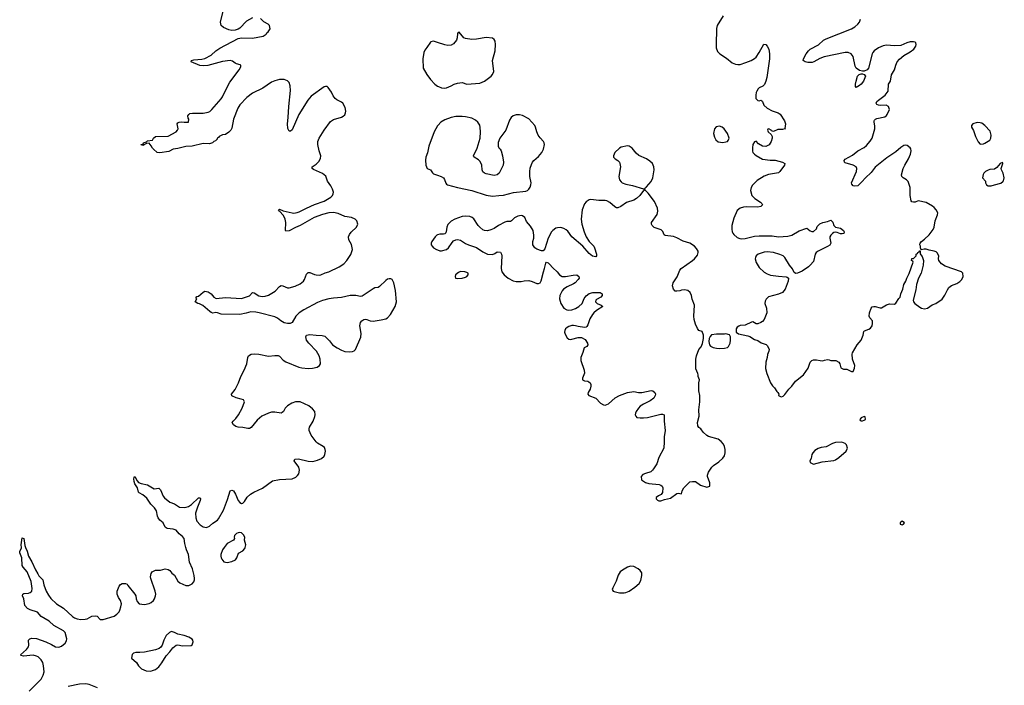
# Model space of a CAD drawing. Header units: inches. Extents: x 1449224 to 1618377, y 389895 to 532950.
# Tile 74 of 105: x 1544739 to 1557134, y 488264 to 496642. Entities that reach past the tile are written whole.
import ezdxf

# ---------------------------------------------------------------- set-up
doc = ezdxf.new("R2010")
doc.units = ezdxf.units.IN
doc.header["$MEASUREMENT"] = 0
for name, color, linetype in [('B5448', 7, 'Continuous'), ('B5449', 7, 'Continuous'), ('B5458', 7, 'Continuous'), ('B5459', 7, 'Continuous')]:
    doc.layers.add(name, color=color, linetype=linetype)

msp = doc.modelspace()

# ---------------------------------------------------------------- linework, layer by layer
at = {"layer": 'B5448', "color": 6, "elevation": 600}
for points in [[(1544857, 488190), (1545010, 488342), (1545036, 488390), (1545046, 488434), (1545039, 488510), (1545031, 488550), (1545010, 488584), (1544970, 488622), (1544950, 488632), (1544910, 488642), (1544786, 488630), (1544758, 488638), (1544749, 488649), (1544825, 488715), (1544851, 488749), (1544856, 488770), (1544850, 488831), (1544866, 488850), (1544890, 488858), (1544950, 488852), (1545070, 488812), (1545139, 488779), (1545190, 488749), (1545230, 488743), (1545265, 488755), (1545310, 488793), (1545330, 488824), (1545334, 488850), (1545310, 488927), (1545290, 488950), (1545170, 489018), (1545110, 489071), (1545009, 489129), (1544963, 489183), (1544870, 489214), (1544836, 489230), (1544804, 489270), (1544792, 489352), (1544774, 489390), (1544778, 489410), (1544790, 489418), (1544850, 489424), (1544870, 489430), (1544893, 489450), (1544898, 489482), (1544882, 489570), (1544834, 489694), (1544781, 489750), (1544770, 489770), (1544765, 489870), (1544741, 489930), (1544739, 489950), (1544761, 489990), (1544760, 490000)], [(1544812, 490000), (1544831, 489950), (1544848, 489888), (1544890, 489819), (1544936, 489716), (1544966, 489666), (1544982, 489642), (1545030, 489590), (1545042, 489530), (1545074, 489450), (1545100, 489400), (1545130, 489358), (1545201, 489290), (1545290, 489233), (1545402, 489130), (1545430, 489112), (1545461, 489101), (1545510, 489093), (1545565, 489095), (1545590, 489101), (1545647, 489133), (1545690, 489139), (1545714, 489134), (1545750, 489091), (1545790, 489090), (1545930, 489135), (1545963, 489157), (1545990, 489190), (1545998, 489210), (1546014, 489250), (1546019, 489290), (1546010, 489330), (1545983, 489370), (1545967, 489410), (1545967, 489450), (1545990, 489511), (1546008, 489532), (1546030, 489544), (1546070, 489543), (1546090, 489535), (1546102, 489522), (1546187, 489410), (1546199, 489390), (1546204, 489350), (1546217, 489317), (1546245, 489290), (1546310, 489282), (1546370, 489293), (1546395, 489305), (1546422, 489330), (1546435, 489350), (1546450, 489390), (1546451, 489409), (1546445, 489450), (1546390, 489610), (1546387, 489630), (1546392, 489670), (1546408, 489692), (1546430, 489705), (1546450, 489711), (1546510, 489711), (1546570, 489728), (1546610, 489723), (1546627, 489710), (1546655, 489675), (1546689, 489649), (1546730, 489574), (1546753, 489553), (1546830, 489518), (1546870, 489519), (1546910, 489540), (1546930, 489564), (1546938, 489590), (1546940, 489610), (1546936, 489644), (1546916, 489730), (1546875, 489815), (1546862, 489910), (1546839, 489970), (1546831, 490000)], [(1547313, 490000), (1547290, 489970), (1547273, 489910), (1547270, 489890), (1547274, 489870), (1547282, 489850), (1547310, 489818), (1547350, 489808), (1547410, 489820), (1547456, 489844), (1547473, 489870), (1547494, 489926), (1547550, 489955), (1547574, 489986), (1547578, 490000)], [(1545717, 488230), (1545615, 488275), (1545570, 488284), (1545490, 488280), (1545350, 488247)]]:
    msp.add_lwpolyline(points, dxfattribs=at)
msp.add_lwpolyline([(1546650, 488940), (1546624, 488930), (1546585, 488890), (1546553, 488830), (1546534, 488770), (1546516, 488744), (1546494, 488726), (1546450, 488709), (1546310, 488681), (1546250, 488675), (1546203, 488677), (1546170, 488669), (1546156, 488650), (1546146, 488606), (1546210, 488551), (1546236, 488510), (1546271, 488470), (1546330, 488445), (1546390, 488443), (1546410, 488448), (1546450, 488462), (1546490, 488497), (1546530, 488547), (1546584, 488636), (1546630, 488685), (1546665, 488735), (1546686, 488754), (1546710, 488768), (1546730, 488771), (1546790, 488759), (1546896, 488764), (1546910, 488772), (1546921, 488810), (1546918, 488830), (1546910, 488844), (1546869, 488870), (1546810, 488891), (1546730, 488909), (1546689, 488930)], close=True, dxfattribs=at)
at = {"layer": 'B5449', "color": 6, "elevation": 600}
for points in [[(1547670, 496667), (1547595, 496625), (1547510, 496536), (1547490, 496524), (1547450, 496510), (1547410, 496504), (1547370, 496514), (1547304, 496544), (1547275, 496570), (1547266, 496610), (1547299, 496750)], [(1546831, 490000), (1546818, 490050), (1546810, 490112), (1546790, 490136), (1546748, 490170), (1546710, 490215), (1546670, 490228), (1546597, 490237), (1546570, 490254), (1546545, 490310), (1546504, 490344), (1546483, 490370), (1546473, 490393), (1546460, 490460), (1546437, 490497), (1546390, 490545), (1546338, 490618), (1546290, 490660), (1546245, 490685), (1546235, 490695), (1546221, 490750), (1546190, 490799), (1546179, 490830), (1546176, 490864), (1546180, 490880), (1546190, 490891), (1546217, 490837), (1546236, 490816), (1546270, 490803), (1546350, 490787), (1546430, 490736), (1546490, 490745), (1546510, 490724), (1546546, 490646), (1546564, 490624), (1546629, 490569), (1546686, 490546), (1546750, 490506), (1546810, 490502), (1546835, 490505), (1546865, 490515), (1546900, 490540), (1546990, 490623), (1547010, 490622), (1547014, 490610), (1547011, 490591), (1546976, 490504), (1546954, 490430), (1546955, 490370), (1546971, 490330), (1547010, 490285), (1547050, 490257), (1547090, 490250), (1547130, 490268), (1547170, 490305), (1547230, 490344), (1547242, 490358), (1547304, 490470), (1547357, 490603), (1547390, 490711), (1547410, 490719), (1547431, 490710), (1547456, 490670), (1547490, 490591), (1547510, 490565), (1547530, 490551), (1547550, 490558), (1547570, 490578), (1547604, 490630), (1547645, 490670), (1547685, 490695), (1547797, 490743), (1547923, 490837), (1548010, 490856), (1548170, 490863), (1548216, 490884), (1548237, 490903), (1548253, 490927), (1548262, 490970), (1548251, 491011), (1548194, 491090), (1548203, 491110), (1548250, 491114), (1548370, 491083), (1548430, 491081), (1548490, 491096), (1548540, 491120), (1548570, 491148), (1548581, 491170), (1548587, 491210), (1548585, 491230), (1548575, 491255), (1548560, 491270), (1548490, 491310), (1548470, 491330), (1548410, 491413), (1548384, 491470), (1548383, 491490), (1548388, 491512), (1548433, 491590), (1548453, 491647), (1548459, 491670), (1548454, 491710), (1548425, 491745), (1548381, 491781), (1548270, 491830), (1548210, 491830), (1548164, 491816), (1548110, 491783), (1548080, 491750), (1548060, 491710), (1548043, 491697), (1548029, 491691), (1547950, 491702), (1547910, 491700), (1547870, 491688), (1547788, 491652), (1547730, 491601), (1547651, 491510), (1547630, 491498), (1547610, 491496), (1547550, 491509), (1547490, 491512), (1547462, 491522), (1547430, 491543), (1547415, 491570), (1547425, 491590), (1547458, 491622), (1547495, 491670), (1547539, 491750), (1547569, 491830), (1547562, 491850), (1547555, 491855), (1547527, 491867), (1547464, 491884), (1547408, 491908), (1547407, 491927), (1547453, 491987), (1547493, 492070), (1547522, 492150), (1547565, 492230), (1547597, 492310), (1547613, 492390), (1547621, 492410), (1547655, 492430), (1547690, 492436), (1547750, 492432), (1547870, 492407), (1547950, 492415), (1547993, 492413), (1548010, 492406), (1548057, 492357), (1548090, 492336), (1548251, 492270), (1548290, 492261), (1548370, 492253), (1548425, 492255), (1548484, 492270), (1548513, 492290), (1548526, 492310), (1548522, 492370), (1548508, 492410), (1548474, 492470), (1548377, 492570), (1548350, 492609), (1548341, 492650), (1548348, 492672), (1548390, 492680), (1548470, 492670), (1548547, 492667), (1548579, 492659), (1548640, 492600), (1548677, 492550), (1548736, 492510), (1548790, 492481), (1548830, 492466), (1548890, 492459), (1548930, 492464), (1548950, 492472), (1548968, 492490), (1549035, 492645), (1549037, 492690), (1549022, 492790), (1549031, 492829), (1549047, 492853), (1549070, 492869), (1549090, 492871), (1549110, 492868), (1549150, 492850), (1549189, 492849), (1549290, 492863), (1549350, 492878), (1549370, 492887), (1549408, 492930), (1549465, 493030), (1549482, 493090), (1549470, 493235), (1549451, 493331), (1549430, 493370), (1549410, 493380), (1549390, 493380), (1549370, 493374), (1549350, 493360), (1549270, 493282), (1549250, 493270), (1549210, 493267), (1549190, 493256), (1549050, 493160), (1549030, 493159), (1548969, 493171), (1548898, 493170), (1548790, 493143), (1548690, 493137), (1548632, 493128), (1548550, 493107), (1548490, 493084), (1548316, 492990), (1548257, 492950), (1548215, 492910), (1548169, 492831), (1548142, 492818), (1548110, 492816), (1548070, 492826), (1548028, 492850), (1547984, 492884), (1547950, 492901), (1547754, 492954), (1547710, 492962), (1547650, 492964), (1547590, 492946), (1547510, 492931), (1547274, 492934), (1547230, 492952), (1547210, 492955), (1547170, 492949), (1547150, 492957), (1547133, 492970), (1547045, 493045), (1547004, 493064), (1546982, 493070), (1546948, 493090), (1546968, 493130), (1546958, 493150), (1546970, 493158), (1546990, 493162), (1547050, 493214), (1547070, 493226), (1547110, 493218), (1547150, 493191), (1547185, 493150), (1547214, 493134), (1547330, 493145), (1547530, 493134), (1547630, 493168), (1547670, 493207), (1547690, 493205), (1547750, 493166), (1547790, 493158), (1547830, 493162), (1547870, 493176), (1547954, 493226), (1548010, 493285), (1548030, 493296), (1548050, 493293), (1548110, 493268), (1548130, 493267), (1548207, 493287), (1548270, 493315), (1548311, 493350), (1548324, 493370), (1548350, 493439), (1548370, 493458), (1548390, 493460), (1548450, 493433), (1548470, 493429), (1548510, 493427), (1548530, 493431), (1548584, 493456), (1548632, 493468), (1548762, 493530), (1548819, 493570), (1548857, 493610), (1548907, 493687), (1548927, 493750), (1548914, 493814), (1548881, 493870), (1548877, 493910), (1548890, 493939), (1548910, 493968), (1548977, 494030), (1548996, 494070), (1548983, 494110), (1548961, 494130), (1548918, 494150), (1548830, 494163), (1548750, 494204), (1548690, 494216), (1548630, 494212), (1548550, 494190), (1548447, 494153), (1548270, 494052), (1548212, 494028), (1548130, 493986), (1548090, 493982), (1548084, 493990), (1548089, 494090), (1548083, 494130), (1548058, 494178), (1548009, 494230), (1547998, 494250), (1548010, 494256), (1548057, 494237), (1548170, 494210), (1548192, 494208), (1548230, 494214), (1548258, 494222), (1548349, 494270), (1548450, 494314), (1548570, 494358), (1548654, 494406), (1548678, 494430), (1548686, 494450), (1548688, 494470), (1548678, 494510), (1548657, 494550), (1548615, 494610), (1548593, 494673), (1548550, 494704), (1548437, 494757), (1548422, 494770), (1548422, 494790), (1548470, 494825), (1548504, 494856), (1548526, 494894), (1548528, 494930), (1548510, 494990), (1548494, 495070), (1548494, 495110), (1548508, 495150), (1548570, 495250), (1548650, 495362), (1548690, 495386), (1548790, 495415), (1548813, 495427), (1548830, 495444), (1548842, 495470), (1548845, 495490), (1548837, 495537), (1548809, 495590), (1548790, 495605), (1548730, 495633), (1548709, 495650), (1548685, 495685), (1548665, 495730), (1548623, 495790), (1548610, 495799), (1548590, 495802), (1548570, 495797), (1548410, 495681), (1548366, 495630), (1548252, 495450), (1548170, 495255), (1548150, 495238), (1548130, 495238), (1548114, 495274), (1548110, 495330), (1548119, 495410), (1548126, 495550), (1548150, 495750), (1548146, 495810), (1548131, 495850), (1548110, 495873), (1548070, 495889), (1548010, 495889), (1547950, 495873), (1547910, 495856), (1547800, 495780), (1547670, 495715), (1547597, 495663), (1547509, 495571), (1547484, 495530), (1547430, 495390), (1547410, 495278), (1547397, 495250), (1547370, 495224), (1547330, 495196), (1547290, 495193), (1547252, 495170), (1547243, 495157), (1547227, 495150), (1547223, 495137), (1547202, 495118), (1547185, 495110), (1547167, 495093), (1547130, 495079), (1547050, 495083), (1546909, 495049), (1546830, 495045), (1546730, 495020), (1546670, 495010), (1546617, 494983), (1546505, 494965), (1546470, 494970), (1546424, 495010), (1546410, 495024), (1546396, 495056), (1546370, 495089), (1546335, 495085), (1546290, 495058), (1546270, 495066), (1546270, 495070), (1546285, 495075), (1546296, 495084), (1546298, 495090), (1546336, 495104), (1546338, 495110), (1546350, 495116), (1546410, 495126), (1546422, 495150), (1546448, 495170), (1546610, 495176), (1546709, 495230), (1546726, 495250), (1546732, 495270), (1546722, 495330), (1546730, 495342), (1546746, 495350), (1546775, 495355), (1546810, 495351), (1546866, 495354), (1546868, 495390), (1546861, 495401), (1546855, 495430), (1546869, 495450), (1546881, 495459), (1546916, 495464), (1547050, 495466), (1547110, 495479), (1547132, 495488), (1547157, 495510), (1547275, 495645), (1547292, 495670), (1547329, 495751), (1547386, 495854), (1547501, 496010), (1547521, 496050), (1547522, 496070), (1547515, 496075), (1547470, 496087), (1547450, 496096), (1547419, 496119), (1547390, 496128), (1547290, 496114), (1547106, 496066), (1547050, 496059), (1547006, 496066), (1546898, 496110), (1546902, 496130), (1546930, 496138), (1547030, 496146), (1547070, 496154), (1547150, 496197), (1547210, 496250), (1547258, 496282), (1547490, 496405), (1547530, 496414), (1547671, 496409), (1547805, 496436), (1547840, 496460), (1547850, 496478), (1547869, 496491), (1547893, 496527), (1547884, 496570), (1547867, 496587), (1547814, 496614), (1547770, 496656)], [(1550000, 496356), (1549950, 496373), (1549916, 496364), (1549910, 496358), (1549866, 496290), (1549840, 496260), (1549825, 496230), (1549816, 496150), (1549820, 496030), (1549865, 495950), (1549910, 495888), (1549964, 495830), (1550000, 495806)], [(1550000, 495305), (1549958, 495230), (1549890, 495050), (1549873, 494967), (1549853, 494910), (1549847, 494873), (1549853, 494810), (1549869, 494769), (1549911, 494751), (1549935, 494715), (1549950, 494700), (1550000, 494684)], [(1550000, 493934), (1549990, 493931), (1549969, 493910), (1549926, 493850), (1549920, 493830), (1549921, 493810), (1549930, 493793), (1549950, 493770), (1549988, 493748), (1550000, 493744)], [(1544760, 490000), (1544757, 490030), (1544770, 490118), (1544790, 490112), (1544803, 490023), (1544812, 490000)], [(1547578, 490000), (1547587, 490030), (1547569, 490090), (1547574, 490130), (1547557, 490157), (1547530, 490181), (1547510, 490186), (1547490, 490183), (1547467, 490173), (1547450, 490159), (1547442, 490150), (1547439, 490130), (1547443, 490110), (1547431, 490090), (1547351, 490050), (1547313, 490000)]]:
    msp.add_lwpolyline(points, dxfattribs=at)
at = {"layer": 'B5458', "color": 6, "elevation": 600}
msp.add_lwpolyline([(1552430, 489763), (1552391, 489750), (1552326, 489714), (1552297, 489690), (1552272, 489650), (1552247, 489574), (1552204, 489490), (1552198, 489470), (1552211, 489450), (1552224, 489444), (1552288, 489428), (1552350, 489427), (1552370, 489430), (1552410, 489450), (1552482, 489498), (1552537, 489543), (1552558, 489582), (1552573, 489647), (1552570, 489679), (1552550, 489707), (1552525, 489730), (1552470, 489760)], close=True, dxfattribs=at)
at = {"layer": 'B5459', "color": 6, "elevation": 600}
for points in [[(1553595, 496690), (1553519, 496570), (1553509, 496530), (1553505, 496325), (1553508, 496288), (1553523, 496243), (1553553, 496210), (1553638, 496158), (1553710, 496100), (1553750, 496082), (1553778, 496078), (1553810, 496079), (1553879, 496101), (1553949, 496130), (1553990, 496153), (1554010, 496171), (1554050, 496227), (1554108, 496332), (1554130, 496331), (1554150, 496307), (1554169, 496270), (1554180, 496210), (1554178, 496150), (1554144, 495916), (1554132, 495868), (1554114, 495826), (1554094, 495806), (1554050, 495786), (1554034, 495770), (1554018, 495742), (1554010, 495724), (1554004, 495690), (1554006, 495650), (1554030, 495625), (1554050, 495622), (1554070, 495627), (1554081, 495621), (1554090, 495611), (1554105, 495565), (1554148, 495528), (1554210, 495494), (1554288, 495468), (1554313, 495453), (1554367, 495370), (1554379, 495330), (1554372, 495272), (1554378, 495262), (1554370, 495266), (1554342, 495258), (1554282, 495258), (1554230, 495235), (1554202, 495242), (1554198, 495250), (1554170, 495266), (1554158, 495262), (1554154, 495250), (1554162, 495230), (1554197, 495197), (1554211, 495170), (1554211, 495150), (1554201, 495110), (1554174, 495066), (1554130, 495046), (1554090, 495049), (1554040, 495080), (1554010, 495112), (1553990, 495104), (1553970, 495072), (1553963, 495030), (1553965, 494985), (1553970, 494971), (1553988, 494948), (1554010, 494931), (1554090, 494888), (1554186, 494874), (1554250, 494873), (1554342, 494850), (1554371, 494830), (1554366, 494810), (1554310, 494730), (1554290, 494713), (1554166, 494694), (1554110, 494673), (1554021, 494619), (1553963, 494557), (1553948, 494530), (1553940, 494490), (1553957, 494430), (1553994, 494390), (1554066, 494346), (1554082, 494330), (1554088, 494310), (1554071, 494289), (1554030, 494280), (1553890, 494285), (1553850, 494282), (1553810, 494270), (1553770, 494240), (1553730, 494142), (1553706, 494050), (1553704, 494004), (1553709, 493970), (1553715, 493955), (1553730, 493936), (1553770, 493902), (1553806, 493886), (1553823, 493883), (1553870, 493888), (1553990, 493916), (1554050, 493923), (1554210, 493921), (1554290, 493909), (1554410, 493915), (1554459, 493930), (1554550, 493983), (1554650, 494019), (1554690, 493985), (1554710, 493976), (1554730, 493976), (1554769, 494010), (1554780, 494040), (1554810, 494071), (1554849, 494091), (1554910, 494103), (1554950, 494118), (1554975, 494095), (1554990, 494052), (1555010, 494031), (1555070, 494019), (1555111, 493990), (1555118, 493970), (1555112, 493950), (1555094, 493946), (1555070, 493947), (1555030, 493964), (1555010, 493967), (1554990, 493964), (1554970, 493949), (1554951, 493930), (1554939, 493910), (1554936, 493890), (1554951, 493830), (1554936, 493804), (1554910, 493785), (1554790, 493729), (1554765, 493710), (1554751, 493690), (1554730, 493598), (1554691, 493550), (1554670, 493529), (1554590, 493477), (1554532, 493450), (1554509, 493449), (1554490, 493458), (1554466, 493506), (1554430, 493554), (1554372, 493650), (1554349, 493670), (1554308, 493688), (1554229, 493710), (1554150, 493720), (1554110, 493717), (1554036, 493690), (1554012, 493670), (1554000, 493650), (1553997, 493630), (1554010, 493586), (1554050, 493522), (1554110, 493465), (1554150, 493442), (1554190, 493426), (1554290, 493412), (1554387, 493407), (1554402, 493402), (1554418, 493390), (1554411, 493350), (1554374, 493250), (1554340, 493210), (1554290, 493185), (1554167, 493153), (1554137, 493123), (1554123, 493097), (1554119, 493070), (1554141, 493010), (1554145, 492950), (1554110, 492869), (1554090, 492844), (1554071, 492830), (1554030, 492813), (1554010, 492814), (1553970, 492839), (1553950, 492834), (1553870, 492797), (1553810, 492792), (1553790, 492785), (1553771, 492770), (1553759, 492750), (1553758, 492710), (1553787, 492687), (1553904, 492664), (1553930, 492655), (1553990, 492618), (1554030, 492605), (1554075, 492575), (1554135, 492555), (1554155, 492535), (1554174, 492490), (1554171, 492470), (1554153, 492427), (1554150, 492390), (1554132, 492330), (1554129, 492250), (1554144, 492190), (1554190, 492071), (1554215, 492035), (1554241, 492010), (1554270, 491962), (1554282, 491950), (1554294, 491930), (1554292, 491910), (1554317, 491897), (1554330, 491896), (1554350, 491905), (1554370, 491923), (1554420, 491990), (1554461, 492030), (1554504, 492090), (1554605, 492170), (1554663, 492257), (1554691, 492330), (1554710, 492350), (1554730, 492360), (1554770, 492362), (1554814, 492350), (1554850, 492347), (1554870, 492358), (1554910, 492365), (1554930, 492362), (1554950, 492352), (1555014, 492350), (1555051, 492331), (1555065, 492310), (1555078, 492258), (1555110, 492242), (1555150, 492242), (1555210, 492212), (1555230, 492214), (1555250, 492254), (1555253, 492290), (1555224, 492370), (1555217, 492430), (1555221, 492450), (1555282, 492550), (1555332, 492608), (1555359, 492670), (1555365, 492715), (1555375, 492725), (1555430, 492746), (1555450, 492761), (1555469, 492790), (1555476, 492816), (1555473, 492850), (1555442, 492890), (1555434, 492910), (1555437, 492950), (1555457, 493010), (1555470, 493026), (1555490, 493033), (1555510, 493033), (1555570, 493016), (1555590, 493016), (1555650, 493051), (1555690, 493067), (1555750, 493063), (1555770, 493075), (1555807, 493133), (1555824, 493150), (1555833, 493190), (1555858, 493250), (1555870, 493310), (1555893, 493350), (1555906, 493390), (1555935, 493445), (1555986, 493590), (1555982, 493602), (1555966, 493610), (1555970, 493634), (1555990, 493634), (1556026, 493670), (1556026, 493690), (1556042, 493698), (1556046, 493710), (1556062, 493718), (1556070, 493734), (1556074, 493734), (1556073, 493693), (1556084, 493684), (1556099, 493659), (1556117, 493610), (1556114, 493550), (1556088, 493450), (1556055, 493390), (1556028, 493310), (1556019, 493241), (1555987, 493110), (1555991, 493090), (1556008, 493068), (1556070, 493023), (1556090, 493011), (1556130, 493001), (1556166, 493010), (1556226, 493054), (1556270, 493071), (1556350, 493126), (1556385, 493175), (1556418, 493242), (1556437, 493270), (1556470, 493297), (1556537, 493323), (1556574, 493346), (1556599, 493370), (1556617, 493410), (1556613, 493450), (1556595, 493470), (1556390, 493539), (1556344, 493570), (1556309, 493610), (1556305, 493630), (1556309, 493670), (1556289, 493709), (1556278, 493718), (1556249, 493729), (1556190, 493739), (1556150, 493753), (1556126, 493754), (1556086, 493746), (1556078, 493770), (1556078, 493790), (1556069, 493809), (1556075, 493830), (1556090, 493851), (1556130, 493881), (1556186, 493934), (1556237, 494003), (1556249, 494030), (1556265, 494110), (1556295, 494185), (1556296, 494210), (1556276, 494250), (1556250, 494279), (1556230, 494296), (1556150, 494339), (1556050, 494361), (1556010, 494345), (1555990, 494344), (1555969, 494349), (1555962, 494362), (1555949, 494430), (1555949, 494530), (1555925, 494605), (1555904, 494624), (1555861, 494650), (1555844, 494670), (1555840, 494690), (1555861, 494770), (1555880, 494810), (1555930, 494890), (1555954, 494950), (1555963, 494990), (1555957, 495017), (1555949, 495030), (1555910, 495059), (1555890, 495062), (1555870, 495057), (1555830, 495033), (1555770, 494978), (1555657, 494903), (1555510, 494784), (1555460, 494720), (1555385, 494650), (1555341, 494599), (1555290, 494549), (1555250, 494545), (1555230, 494549), (1555214, 494570), (1555209, 494589), (1555273, 494733), (1555279, 494770), (1555270, 494789), (1555230, 494809), (1555130, 494841), (1555121, 494850), (1555117, 494870), (1555130, 494886), (1555222, 494938), (1555290, 494991), (1555370, 495033), (1555400, 495060), (1555447, 495113), (1555470, 495151), (1555504, 495270), (1555504, 495304), (1555494, 495350), (1555495, 495370), (1555501, 495379), (1555511, 495389), (1555530, 495396), (1555630, 495419), (1555650, 495435), (1555661, 495450), (1555689, 495510), (1555675, 495550), (1555646, 495566), (1555570, 495561), (1555550, 495564), (1555530, 495575), (1555519, 495590), (1555529, 495610), (1555549, 495630), (1555635, 495690), (1555670, 495742), (1555675, 495830), (1555703, 495870), (1555715, 495946), (1555751, 496009), (1555768, 496070), (1555787, 496113), (1555814, 496146), (1555868, 496192), (1555950, 496236), (1555993, 496270), (1556019, 496310), (1556023, 496330), (1556019, 496350), (1556010, 496359), (1555990, 496365), (1555950, 496364), (1555905, 496350), (1555830, 496315), (1555750, 496312), (1555650, 496320), (1555610, 496313), (1555550, 496287), (1555495, 496250), (1555479, 496230), (1555469, 496210), (1555423, 496030), (1555409, 496011), (1555370, 495994), (1555350, 495994), (1555310, 496002), (1555271, 496031), (1555257, 496057), (1555230, 496179), (1555207, 496210), (1555170, 496230), (1555130, 496230), (1554867, 496173), (1554810, 496153), (1554737, 496110), (1554716, 496104), (1554662, 496102), (1554626, 496110), (1554602, 496130), (1554607, 496150), (1554641, 496210), (1554670, 496250), (1554692, 496270), (1554794, 496326), (1554858, 496382), (1554890, 496402), (1555210, 496525), (1555253, 496550), (1555290, 496584), (1555310, 496611), (1555323, 496650)], [(1550000, 495806), (1550010, 495799), (1550050, 495786), (1550090, 495781), (1550110, 495785), (1550170, 495808), (1550210, 495831), (1550250, 495844), (1550310, 495850), (1550370, 495830), (1550530, 495842), (1550592, 495868), (1550676, 495930), (1550693, 495950), (1550709, 495991), (1550692, 496130), (1550723, 496250), (1550729, 496330), (1550724, 496370), (1550710, 496394), (1550689, 496409), (1550610, 496418), (1550490, 496396), (1550430, 496392), (1550350, 496403), (1550330, 496413), (1550270, 496484), (1550260, 496480), (1550251, 496470), (1550245, 496415), (1550236, 496384), (1550201, 496339), (1550170, 496321), (1550130, 496318), (1550090, 496327), (1550000, 496356)], [(1550000, 494684), (1550043, 494670), (1550073, 494650), (1550088, 494630), (1550103, 494583), (1550111, 494571), (1550123, 494563), (1550250, 494530), (1550430, 494493), (1550610, 494434), (1550690, 494421), (1550770, 494427), (1550830, 494433), (1550954, 494466), (1551110, 494484), (1551130, 494490), (1551150, 494510), (1551165, 494535), (1551175, 494565), (1551177, 494590), (1551162, 494670), (1551161, 494730), (1551167, 494773), (1551181, 494819), (1551193, 494847), (1551210, 494870), (1551270, 494919), (1551312, 494970), (1551332, 495010), (1551345, 495070), (1551342, 495090), (1551332, 495110), (1551290, 495154), (1551266, 495190), (1551248, 495230), (1551234, 495290), (1551224, 495310), (1551150, 495395), (1551070, 495436), (1551030, 495446), (1550990, 495446), (1550950, 495433), (1550925, 495410), (1550905, 495375), (1550857, 495250), (1550782, 495150), (1550763, 495097), (1550762, 495050), (1550770, 495030), (1550789, 495010), (1550799, 494990), (1550816, 494930), (1550828, 494850), (1550825, 494810), (1550775, 494710), (1550750, 494689), (1550710, 494679), (1550610, 494701), (1550590, 494710), (1550570, 494725), (1550560, 494750), (1550556, 494810), (1550535, 494855), (1550516, 494876), (1550459, 494910), (1550457, 494917), (1550453, 494930), (1550497, 495023), (1550535, 495150), (1550540, 495230), (1550537, 495283), (1550530, 495314), (1550507, 495350), (1550477, 495377), (1550430, 495402), (1550350, 495420), (1550310, 495424), (1550230, 495422), (1550170, 495411), (1550090, 495382), (1550042, 495350), (1550006, 495314), (1550000, 495305)], [(1550000, 493744), (1550030, 493734), (1550050, 493733), (1550110, 493749), (1550139, 493770), (1550183, 493837), (1550202, 493858), (1550228, 493872), (1550250, 493875), (1550290, 493867), (1550350, 493824), (1550390, 493806), (1550490, 493776), (1550570, 493718), (1550630, 493692), (1550690, 493685), (1550722, 493698), (1550750, 493718), (1550790, 493715), (1550805, 493690), (1550808, 493670), (1550800, 493510), (1550808, 493468), (1550838, 493430), (1550890, 493390), (1550950, 493356), (1550990, 493345), (1551050, 493346), (1551090, 493354), (1551150, 493358), (1551190, 493348), (1551250, 493322), (1551270, 493322), (1551289, 493330), (1551305, 493355), (1551332, 493470), (1551346, 493510), (1551361, 493579), (1551370, 493591), (1551390, 493583), (1551410, 493565), (1551450, 493520), (1551507, 493470), (1551536, 493430), (1551567, 493410), (1551610, 493409), (1551708, 493428), (1551752, 493430), (1551778, 493410), (1551781, 493390), (1551771, 493370), (1551731, 493330), (1551710, 493316), (1551630, 493280), (1551585, 493250), (1551567, 493230), (1551538, 493170), (1551535, 493130), (1551550, 493068), (1551590, 493011), (1551628, 492988), (1551650, 492985), (1551690, 492989), (1551735, 493005), (1551776, 493030), (1551818, 493070), (1551847, 493133), (1551870, 493167), (1551910, 493196), (1551952, 493208), (1552047, 493207), (1552070, 493191), (1552070, 493169), (1552054, 493150), (1552000, 493120), (1551990, 493110), (1551988, 493090), (1552009, 493069), (1552058, 493050), (1552078, 493030), (1552000, 492980), (1551966, 492954), (1551948, 492932), (1551917, 492877), (1551890, 492799), (1551879, 492781), (1551870, 492772), (1551850, 492769), (1551770, 492778), (1551734, 492790), (1551710, 492792), (1551689, 492791), (1551650, 492778), (1551630, 492768), (1551609, 492750), (1551601, 492730), (1551599, 492710), (1551604, 492684), (1551630, 492636), (1551650, 492622), (1551670, 492618), (1551690, 492621), (1551770, 492641), (1551810, 492643), (1551857, 492617), (1551888, 492570), (1551891, 492550), (1551879, 492530), (1551843, 492510), (1551829, 492451), (1551804, 492390), (1551802, 492370), (1551804, 492350), (1551847, 492230), (1551848, 492192), (1551825, 492130), (1551825, 492110), (1551850, 492096), (1551890, 492091), (1551904, 492084), (1551919, 492070), (1551927, 492050), (1551928, 492030), (1551919, 491990), (1551896, 491950), (1551891, 491930), (1551903, 491910), (1551990, 491879), (1552050, 491817), (1552090, 491796), (1552110, 491791), (1552150, 491807), (1552237, 491883), (1552289, 491911), (1552390, 491948), (1552470, 491962), (1552530, 491950), (1552570, 491948), (1552690, 491975), (1552710, 491970), (1552734, 491950), (1552741, 491930), (1552739, 491910), (1552722, 491878), (1552677, 491843), (1552590, 491804), (1552550, 491777), (1552527, 491753), (1552500, 491710), (1552490, 491690), (1552488, 491670), (1552494, 491650), (1552510, 491636), (1552550, 491629), (1552590, 491629), (1552644, 491636), (1552810, 491678), (1552830, 491678), (1552851, 491670), (1552851, 491590), (1552864, 491470), (1552850, 491390), (1552853, 491327), (1552847, 491250), (1552787, 491133), (1552759, 491050), (1552716, 490990), (1552707, 490970), (1552685, 490950), (1552618, 490930), (1552585, 490915), (1552561, 490890), (1552567, 490850), (1552616, 490816), (1552657, 490803), (1552790, 490790), (1552810, 490783), (1552826, 490770), (1552836, 490750), (1552831, 490689), (1552815, 490665), (1552782, 490650), (1552753, 490627), (1552752, 490610), (1552770, 490592), (1552786, 490586), (1552810, 490586), (1552857, 490603), (1552930, 490621), (1553010, 490676), (1553030, 490681), (1553070, 490674), (1553079, 490710), (1553099, 490750), (1553175, 490825), (1553209, 490831), (1553248, 490828), (1553310, 490784), (1553390, 490758), (1553426, 490770), (1553428, 490812), (1553399, 490890), (1553399, 490910), (1553412, 490948), (1553454, 491010), (1553474, 491030), (1553542, 491078), (1553590, 491121), (1553610, 491151), (1553621, 491190), (1553621, 491230), (1553610, 491270), (1553597, 491297), (1553570, 491332), (1553530, 491360), (1553410, 491396), (1553390, 491408), (1553345, 491450), (1553312, 491490), (1553289, 491509), (1553274, 491530), (1553271, 491570), (1553292, 491650), (1553290, 491730), (1553301, 491830), (1553300, 491910), (1553290, 491970), (1553289, 492071), (1553298, 492110), (1553282, 492150), (1553282, 492170), (1553275, 492190), (1553250, 492246), (1553249, 492369), (1553258, 492410), (1553289, 492490), (1553317, 492523), (1553335, 492565), (1553347, 492630), (1553349, 492670), (1553330, 492718), (1553290, 492729), (1553270, 492755), (1553248, 492808), (1553230, 492870), (1553224, 492910), (1553232, 493050), (1553206, 493126), (1553197, 493170), (1553180, 493210), (1553150, 493233), (1553110, 493243), (1553070, 493238), (1553050, 493230), (1553010, 493223), (1552990, 493225), (1552970, 493248), (1552957, 493290), (1552964, 493330), (1553015, 493405), (1553051, 493489), (1553066, 493510), (1553210, 493610), (1553232, 493630), (1553270, 493677), (1553282, 493710), (1553280, 493730), (1553260, 493760), (1553232, 493792), (1553176, 493830), (1553090, 493852), (1553010, 493896), (1552971, 493911), (1552865, 493925), (1552854, 493934), (1552834, 493974), (1552815, 493995), (1552728, 494028), (1552703, 494050), (1552693, 494070), (1552693, 494090), (1552762, 494190), (1552771, 494230), (1552770, 494270), (1552730, 494354), (1552650, 494457), (1552615, 494490), (1552610, 494506), (1552598, 494502), (1552594, 494490), (1552547, 494430), (1552504, 494390), (1552469, 494371), (1552379, 494341), (1552307, 494290), (1552270, 494273), (1552250, 494275), (1552230, 494286), (1552170, 494339), (1552130, 494361), (1552110, 494366), (1552030, 494368), (1551930, 494379), (1551906, 494374), (1551869, 494350), (1551850, 494323), (1551820, 494250), (1551809, 494130), (1551814, 494070), (1551843, 493970), (1551870, 493908), (1551910, 493851), (1551965, 493790), (1551976, 493770), (1552001, 493690), (1552001, 493670), (1551990, 493655), (1551950, 493667), (1551910, 493700), (1551828, 493790), (1551690, 493910), (1551638, 493978), (1551617, 493997), (1551590, 494013), (1551550, 494024), (1551510, 494023), (1551490, 494017), (1551450, 493990), (1551434, 493970), (1551390, 493890), (1551350, 493759), (1551330, 493734), (1551306, 493734), (1551250, 493753), (1551224, 493770), (1551199, 493810), (1551199, 493850), (1551210, 493890), (1551213, 493930), (1551201, 493990), (1551170, 494043), (1551120, 494100), (1551097, 494150), (1551070, 494172), (1551050, 494176), (1551010, 494170), (1550970, 494148), (1550930, 494110), (1550917, 494103), (1550870, 494100), (1550846, 494094), (1550767, 494053), (1550710, 494014), (1550670, 493995), (1550630, 493984), (1550590, 493987), (1550570, 493996), (1550530, 494029), (1550510, 494053), (1550455, 494135), (1550433, 494153), (1550404, 494164), (1550350, 494170), (1550310, 494163), (1550216, 494130), (1550170, 494104), (1550130, 494064), (1550118, 494030), (1550109, 493971), (1550102, 493958), (1550092, 493948), (1550076, 493944), (1550030, 493943), (1550000, 493934)]]:
    msp.add_lwpolyline(points, dxfattribs=at)
for points in [[(1555270, 495789), (1555260, 495800), (1555261, 495830), (1555268, 495870), (1555287, 495933), (1555308, 495952), (1555330, 495959), (1555350, 495959), (1555370, 495950), (1555385, 495930), (1555380, 495910), (1555362, 495870), (1555330, 495830), (1555310, 495812)], [(1556794, 495346), (1556738, 495330), (1556721, 495310), (1556722, 495290), (1556745, 495245), (1556771, 495170), (1556803, 495103), (1556830, 495076), (1556870, 495079), (1556890, 495087), (1556950, 495127), (1556965, 495150), (1556969, 495190), (1556957, 495237), (1556889, 495310), (1556850, 495338), (1556830, 495344)], [(1553550, 495300), (1553508, 495292), (1553486, 495270), (1553473, 495210), (1553484, 495164), (1553502, 495130), (1553530, 495104), (1553590, 495098), (1553630, 495103), (1553648, 495110), (1553659, 495121), (1553669, 495150), (1553649, 495210), (1553606, 495270), (1553584, 495290)], [(1552390, 495053), (1552310, 495036), (1552290, 495025), (1552231, 494970), (1552214, 494930), (1552216, 494910), (1552236, 494890), (1552270, 494870), (1552289, 494849), (1552296, 494830), (1552301, 494790), (1552281, 494670), (1552290, 494628), (1552310, 494602), (1552325, 494590), (1552369, 494571), (1552454, 494554), (1552590, 494512), (1552610, 494514), (1552618, 494530), (1552630, 494538), (1552690, 494607), (1552710, 494651), (1552727, 494750), (1552721, 494790), (1552704, 494830), (1552670, 494862), (1552630, 494890), (1552533, 494933), (1552501, 494961), (1552450, 495024), (1552410, 495049)], [(1557110, 494846), (1557082, 494830), (1557038, 494782), (1557010, 494762), (1556950, 494756), (1556930, 494749), (1556896, 494730), (1556876, 494710), (1556868, 494692), (1556861, 494650), (1556898, 494610), (1556898, 494590), (1556910, 494562), (1556930, 494551), (1556970, 494551), (1557010, 494565), (1557090, 494586), (1557117, 494603), (1557125, 494615), (1557134, 494650), (1557121, 494710), (1557099, 494750), (1557094, 494770), (1557115, 494830), (1557116, 494836)], [(1550290, 493471), (1550261, 493459), (1550227, 493430), (1550221, 493410), (1550227, 493387), (1550250, 493383), (1550310, 493388), (1550350, 493400), (1550367, 493410), (1550383, 493430), (1550384, 493450), (1550370, 493461), (1550342, 493470)], [(1553630, 492689), (1553610, 492684), (1553510, 492685), (1553450, 492673), (1553430, 492654), (1553418, 492630), (1553415, 492590), (1553424, 492550), (1553434, 492534), (1553470, 492517), (1553510, 492507), (1553550, 492503), (1553610, 492508), (1553650, 492516), (1553664, 492530), (1553681, 492570), (1553689, 492610), (1553689, 492649), (1553674, 492674)], [(1555370, 491646), (1555334, 491630), (1555314, 491610), (1555318, 491598), (1555330, 491594), (1555350, 491594), (1555370, 491602), (1555386, 491610), (1555382, 491642)], [(1555090, 491324), (1555010, 491321), (1554970, 491309), (1554890, 491264), (1554830, 491256), (1554790, 491244), (1554750, 491218), (1554725, 491190), (1554713, 491170), (1554702, 491118), (1554687, 491090), (1554691, 491070), (1554714, 491054), (1554730, 491048), (1554843, 491077), (1554988, 491092), (1555010, 491100), (1555051, 491129), (1555142, 491210), (1555162, 491250), (1555149, 491289), (1555129, 491309)], [(1555850, 490328), (1555830, 490318), (1555825, 490310), (1555825, 490290), (1555850, 490285), (1555866, 490290), (1555878, 490310)]]:
    msp.add_lwpolyline(points, close=True, dxfattribs=at)

doc.saveas('drawing.dxf')
